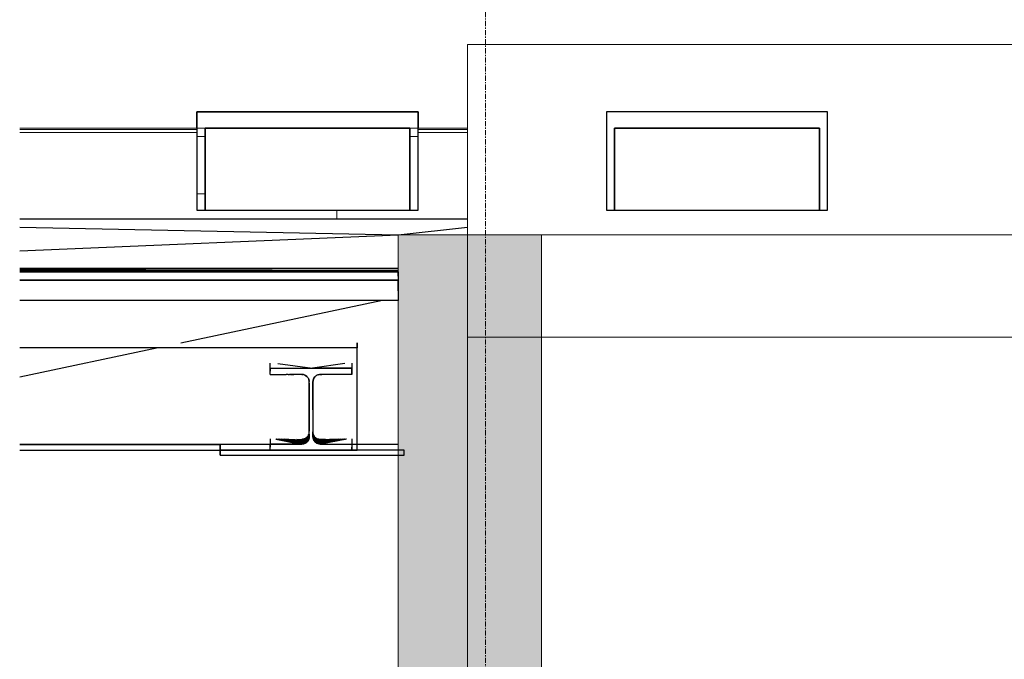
# Model space of a CAD drawing. Header units: millimetres. Extents: x 61846 to 198573, y 13020 to 52988.
# Tile 24 of 150: x 101473 to 103877, y 48525 to 50087. Entities that reach past the tile are written whole.
import ezdxf

# ---------------------------------------------------------------- set-up
doc = ezdxf.new("R2010")
doc.units = ezdxf.units.MM
doc.linetypes.add('Grid Line', pattern=[22.225, 12.7, -3.175, 3.175, -3.175])
for name, color, linetype, lineweight in [('A-COLS', 52, 'Continuous', 35), ('A-GENM', 13, 'Continuous', 18), ('A-ROOF', 132, 'Continuous', 35), ('A-WALL', 113, 'Continuous', 25), ('I-WALL', 2, 'Continuous', 25), ('S-BEAM', 12, 'Continuous', 35), ('S-GRID', 1, 'Continuous', 18)]:
    doc.layers.add(name, color=color, linetype=linetype, lineweight=lineweight)

# ---------------------------------------------------------------- blocks, each defined once
blk = doc.blocks.new('66_liftschacht RVT17 v2_0_Liftschacht_4284424 - 66_liftschacht RVT17 v2_0_Liftschacht_4284424-389560-5e verdieping lierenkamer')
at = {"layer": 'A-GENM', "color": 7, "lineweight": 9}
for p, q in [((70926.3, 49311.9), (67526.3, 49311.9)), ((67526.3, 49311.9), (67526.3, 46961.9))]:
    blk.add_line(p, q, dxfattribs=at)
blk = doc.blocks.new('66_liftschacht RVT17 v2_0_Liftschacht_7743121 - 66_liftschacht RVT17 v2_0_Liftschacht_7743121-436348-5e verdieping lierenkamer')
at = {"layer": 'A-GENM', "color": 7, "lineweight": 9}
for p, q in [((70926.3, 50027.1), (67526.3, 50027.1)), ((67526.3, 50027.1), (67526.3, 47677.1))]:
    blk.add_line(p, q, dxfattribs=at)
blk = doc.blocks.new('TadP_A_INS_INSTALLATIES_rvt-2-5e verdieping lierenkamer')
at = {"layer": 'A-GENM', "lineweight": 9}
for name in ['66_liftschacht RVT17 v2_0_Liftschacht_7743121 - 66_liftschacht RVT17 v2_0_Liftschacht_7743121-436348-5e verdieping lierenkamer', '66_liftschacht RVT17 v2_0_Liftschacht_4284424 - 66_liftschacht RVT17 v2_0_Liftschacht_4284424-389560-5e verdieping lierenkamer']:
    blk.add_blockref(name, (0, 0), dxfattribs=at)
blk = doc.blocks.new('Basic Wall_28_PBT_WA_beton t_p_g__d_350_C30_37_2204518 - Basic Wall_28_PBT_WA_beton t_p_g__d_350_C30_37_2204518-313265-5e verdieping lierenkamer')
at = {"layer": 'A-WALL', "lineweight": 18}
blk.add_hatch(color=55, dxfattribs=at).paths.add_polyline_path([(67356.3, 45260), (67706.3, 45260), (67706.3, 49562), (67356.3, 49562), (67356.3, 45569.9)])
at = {"layer": 'A-WALL', "color": 10, "lineweight": 18}
for p, q in [((67706.3, 49562), (67356.3, 49562)), ((67356.3, 49562), (67356.3, 49024)), ((67706.3, 46961.9), (67706.3, 49312)), ((67356.3, 49023.6), (67356.3, 45260))]:
    blk.add_line(p, q, dxfattribs=at)
blk = doc.blocks.new('28_PBT_SF_toneeltoren_dakboog_28_PBT_SF_toneeltoren_dakboog as R_2584242 - 28_PBT_SF_toneeltoren_dakboog_28_PBT_SF_toneeltoren_dakboog as R_2584242-313469-5e verdieping lierenkamer')
at = {"layer": 'S-BEAM', "color": 250, "lineweight": 25}
for p, q in [((67256.3, 49285.3), (67256.3, 49298)), ((67256.3, 49298), (67256.3, 49285.3)), ((67256.3, 49285.3), (66432.2, 49285.3)), ((67256.3, 49035.3), (67256.3, 49285.3)), ((66921.5, 49049.4), (66432.2, 49049.4)), ((66432.2, 49049.4), (66921.5, 49049.4)), ((66432.2, 49035.3), (67256.3, 49035.3))]:
    blk.add_line(p, q, dxfattribs=at)
blk = doc.blocks.new('28_PBT_SF_toneeltoren_dakboog_28_PBT_SF_toneeltoren_dakboog as R_2584242 - 28_PBT_SF_toneeltoren_dakboog_28_PBT_SF_toneeltoren_dakboog as R_2584242-313473-5e verdieping lierenkamer')
blk.add_blockref('28_PBT_SF_toneeltoren_dakboog_28_PBT_SF_toneeltoren_dakboog as R_2584242 - 28_PBT_SF_toneeltoren_dakboog_28_PBT_SF_toneeltoren_dakboog as R_2584242-313469-5e verdieping lierenkamer', (0, 0))
blk = doc.blocks.new('28_PBT_SC_staal_H-profiel_gekromd_dak toneeltoren_S355_HE200B_betondak_as 20_3526686 - 28_PBT_SC_staal_H-profiel_gekromd_dak toneeltoren_S355_HE200B_betondak_as 20_3526686-313694-5e verdieping lierenkamer')
at = {"layer": 'A-COLS', "color": 250, "lineweight": 25}
for p, q in [((67043.8, 49235.6), (67043.8, 49248.3)), ((67243.8, 49248.3), (67243.8, 49235.6)), ((67043.8, 49235.6), (67043.8, 49228.3)), ((67043.8, 49235.6), (67147.2, 49235.6)), ((67043.8, 49228.4), (67043.8, 49235.6)), ((67043.8, 49235.6), (67147.2, 49235.6)), ((67043.8, 49220.6), (67043.8, 49228.4)), ((67043.8, 49220.6), (67043.8, 49228.3)), ((67062.7, 49247.5), (67147.2, 49235.6)), ((67226.2, 49247.5), (67147.2, 49235.6)), ((67243.8, 49235.6), (67147.2, 49235.6)), ((67147.2, 49235.6), (67243.8, 49235.6)), ((67243.8, 49228.3), (67243.8, 49235.6)), ((67243.8, 49235.6), (67243.8, 49228.4)), ((67243.8, 49228.4), (67243.8, 49220.6)), ((67243.8, 49220.6), (67243.8, 49228.3)), ((67043.8, 49220.6), (67081.3, 49220.6)), ((67081.3, 49220.6), (67083.3, 49220.6)), ((67085.7, 49220.6), (67083.3, 49220.6)), ((67088.3, 49220.6), (67085.7, 49220.6)), ((67088.3, 49220.6), (67085.7, 49220.6)), ((67088.3, 49220.6), (67091.2, 49220.6)), ((67093.5, 49220.6), (67091.2, 49220.6)), ((67093.5, 49220.6), (67096, 49220.6)), ((67096, 49220.6), (67093.5, 49220.6)), ((67096, 49220.6), (67098.8, 49220.6)), ((67098.8, 49220.6), (67096, 49220.6)), ((67098.8, 49220.6), (67101.9, 49220.6)), ((67101.9, 49220.6), (67098.8, 49220.6)), ((67105.3, 49220.6), (67101.9, 49220.6)), ((67105.3, 49220.6), (67101.9, 49220.6)), ((67109.2, 49220.6), (67105.3, 49220.6)), ((67109.2, 49220.6), (67105.3, 49220.6)), ((67113.7, 49220.6), (67109.2, 49220.6)), ((67118.7, 49220.6), (67113.7, 49220.6)), ((67121.3, 49220.6), (67118.7, 49220.6)), ((67121.3, 49220.6), (67118.7, 49220.6)), ((67121.3, 49220.6), (67124, 49220.3)), ((67124, 49220.3), (67121.3, 49220.6)), ((67125.1, 49220.2), (67124, 49220.3)), ((67125.1, 49220.2), (67124, 49220.3)), ((67125.1, 49220.2), (67130, 49218.3)), ((67130, 49218.3), (67125.1, 49220.2)), ((67130, 49218.3), (67130.4, 49218.2)), ((67130.4, 49218.2), (67130, 49218.3)), ((67130.4, 49218.2), (67130.4, 49218.1)), ((67130.4, 49218.1), (67130.4, 49218.2)), ((67130.5, 49218), (67130.4, 49218.1)), ((67130.4, 49218.1), (67130.5, 49218)), ((67130.4, 49218.1), (67130.4, 49218.1)), ((67130.5, 49218), (67130.4, 49218.1)), ((67130.5, 49218), (67133.7, 49215.6)), ((67133.7, 49215.6), (67130.5, 49218)), ((67133.7, 49215.6), (67135, 49214.3)), ((67135, 49214.3), (67133.7, 49215.6)), ((67135, 49214.3), (67136, 49212.9)), ((67136, 49212.9), (67135, 49214.3)), ((67136.8, 49211.8), (67136, 49212.9)), ((67136.8, 49211.8), (67136, 49212.9)), ((67136.8, 49211.8), (67137.3, 49210.8)), ((67137.3, 49210.8), (67136.8, 49211.8)), ((67137.3, 49210.8), (67138.2, 49208.9)), ((67138.2, 49208.9), (67137.3, 49210.8)), ((67138.2, 49208.9), (67138.6, 49207.4)), ((67138.6, 49207.4), (67138.2, 49208.9)), ((67138.6, 49207.4), (67139, 49204.7)), ((67139, 49204.7), (67138.6, 49207.4)), ((67139.3, 49202.6), (67139, 49204.7)), ((67139.3, 49202.6), (67139, 49204.7)), ((67139.3, 49203), (67139.3, 49202.6)), ((67139.3, 49199.5), (67139.3, 49202.6)), ((67139.3, 49199.5), (67139.3, 49202.6)), ((67139.3, 49199.5), (67139.3, 49191.1)), ((67139.3, 49191.1), (67139.3, 49199.5)), ((67148.3, 49202.6), (67148.6, 49205.2)), ((67148.6, 49205.2), (67148.3, 49202.6)), ((67148.3, 49203.2), (67148.3, 49202.6)), ((67148.3, 49197.7), (67148.3, 49202.6)), ((67148.3, 49202.6), (67148.3, 49197.7)), ((67148.6, 49205.2), (67148.7, 49206.4)), ((67148.7, 49206.4), (67148.6, 49205.2)), ((67148.7, 49206.4), (67150.6, 49211.3)), ((67150.6, 49211.3), (67148.7, 49206.4)), ((67150.8, 49211.7), (67150.6, 49211.3)), ((67150.8, 49211.6), (67150.6, 49211.3)), ((67150.8, 49211.6), (67150.6, 49211.3)), ((67150.8, 49211.7), (67150.9, 49211.8)), ((67150.9, 49211.8), (67150.8, 49211.7)), ((67150.8, 49211.7), (67150.8, 49211.6)), ((67150.8, 49211.7), (67150.8, 49211.6)), ((67150.9, 49211.8), (67153.3, 49215)), ((67153.3, 49215), (67150.9, 49211.8)), ((67154.7, 49216.3), (67153.3, 49215)), ((67154.7, 49216.3), (67153.3, 49215)), ((67156, 49217.3), (67154.7, 49216.3)), ((67156, 49217.3), (67154.7, 49216.3)), ((67156, 49217.3), (67157.2, 49218.1)), ((67157.2, 49218.1), (67156, 49217.3)), ((67157.2, 49218.1), (67158.1, 49218.6)), ((67158.1, 49218.6), (67157.2, 49218.1)), ((67160, 49219.5), (67158.1, 49218.6)), ((67160, 49219.5), (67158.1, 49218.6)), ((67160, 49219.5), (67161.5, 49219.9)), ((67161.5, 49219.9), (67160, 49219.5)), ((67161.5, 49219.9), (67164.2, 49220.3)), ((67164.2, 49220.3), (67161.5, 49219.9)), ((67166.3, 49220.6), (67164.2, 49220.3)), ((67166.3, 49220.6), (67164.2, 49220.3)), ((67166.3, 49220.6), (67170, 49220.6)), ((67170, 49220.6), (67166.3, 49220.6)), ((67243.8, 49220.6), (67170, 49220.6)), ((67139.3, 49191.1), (67139.3, 49183.7)), ((67139.3, 49183.7), (67139.3, 49191.1)), ((67139.3, 49183.7), (67139.3, 49177.2)), ((67139.3, 49177.2), (67139.3, 49183.7)), ((67139.3, 49177.2), (67139.3, 49171.3)), ((67139.3, 49171.3), (67139.3, 49177.2)), ((67148.3, 49189.5), (67148.3, 49197.7)), ((67148.3, 49197.7), (67148.3, 49189.5)), ((67148.3, 49182.3), (67148.3, 49189.5)), ((67148.3, 49189.5), (67148.3, 49182.3)), ((67148.3, 49175.9), (67148.3, 49182.3)), ((67148.3, 49182.3), (67148.3, 49175.9)), ((67148.3, 49170.2), (67148.3, 49175.9)), ((67148.3, 49175.9), (67148.3, 49170.2)), ((67139.3, 49171.3), (67139.3, 49166.1)), ((67139.3, 49166.1), (67139.3, 49171.3)), ((67139.3, 49166.1), (67139.3, 49160.1)), ((67139.3, 49160.1), (67139.3, 49166.1)), ((67139.3, 49160.1), (67139.3, 49154.8)), ((67139.3, 49154.8), (67139.3, 49160.1)), ((67139.3, 49154.8), (67139.3, 49150.1)), ((67139.3, 49150.1), (67139.3, 49154.8)), ((67148.3, 49165), (67148.3, 49170.2)), ((67148.3, 49170.2), (67148.3, 49165)), ((67148.3, 49160.4), (67148.3, 49165)), ((67148.3, 49165), (67148.3, 49160.4)), ((67148.3, 49156.2), (67148.3, 49160.4)), ((67148.3, 49160.4), (67148.3, 49156.2)), ((67148.3, 49150.7), (67148.3, 49156.2)), ((67148.3, 49156.2), (67148.3, 49150.7)), ((67139.3, 49150.1), (67139.3, 49145.9)), ((67139.3, 49145.9), (67139.3, 49150.1)), ((67139.3, 49145.9), (67139.3, 49141.6)), ((67139.3, 49141.6), (67139.3, 49145.9)), ((67139.3, 49141.6), (67139.3, 49137.8)), ((67139.3, 49137.8), (67139.3, 49141.6)), ((67139.3, 49137.8), (67139.3, 49134.2)), ((67139.3, 49134.2), (67139.3, 49137.8)), ((67139.3, 49134.2), (67139.3, 49130.2)), ((67139.3, 49130.2), (67139.3, 49134.2)), ((67139.3, 49130.2), (67139.3, 49125.7)), ((67139.3, 49125.7), (67139.3, 49130.2)), ((67148.3, 49145.9), (67148.3, 49150.7)), ((67148.3, 49150.7), (67148.3, 49145.9)), ((67148.3, 49141.6), (67148.3, 49145.9)), ((67148.3, 49145.9), (67148.3, 49141.6)), ((67148.3, 49137.8), (67148.3, 49141.6)), ((67148.3, 49141.6), (67148.3, 49137.8)), ((67148.3, 49134.2), (67148.3, 49137.8)), ((67148.3, 49137.8), (67148.3, 49134.2)), ((67148.3, 49134.2), (67148.3, 49130.2)), ((67148.3, 49134.2), (67148.3, 49130.2)), ((67148.3, 49130.2), (67148.3, 49125.7)), ((67148.3, 49130.2), (67148.3, 49125.7)), ((67139.3, 49125.7), (67139.3, 49120.5)), ((67139.3, 49120.5), (67139.3, 49125.7)), ((67139.3, 49120.5), (67139.3, 49116.6)), ((67139.3, 49116.6), (67139.3, 49120.5)), ((67139.3, 49116.6), (67139.3, 49112.2)), ((67139.3, 49112.3), (67139.3, 49116.6)), ((67139.3, 49107.4), (67139.3, 49112.3)), ((67139.3, 49112.2), (67139.3, 49107.4)), ((67139.3, 49107.4), (67139.3, 49102.1)), ((67139.3, 49102.1), (67139.3, 49107.4)), ((67148.3, 49125.7), (67148.3, 49120.5)), ((67148.3, 49125.7), (67148.3, 49120.5)), ((67148.3, 49120.5), (67148.3, 49114.7)), ((67148.3, 49120.5), (67148.3, 49114.7)), ((67148.3, 49114.7), (67148.3, 49108)), ((67148.3, 49114.7), (67148.3, 49108)), ((67148.3, 49108), (67148.3, 49100.1)), ((67148.3, 49108), (67148.3, 49100.1)), ((67138.9, 49076.7), (67139.3, 49080)), ((67139.1, 49076.4), (67139.3, 49080)), ((67139.3, 49102.1), (67139.3, 49096.1)), ((67139.3, 49096.1), (67139.3, 49102.1)), ((67139.3, 49096.1), (67139.3, 49089.3)), ((67139.3, 49089.3), (67139.3, 49096.1)), ((67139.3, 49089.3), (67139.3, 49081.7)), ((67139.3, 49081.7), (67139.3, 49089.3)), ((67139.3, 49072.9), (67139.3, 49081.7)), ((67139.3, 49072.9), (67139.3, 49081.7)), ((67148.3, 49100.1), (67148.3, 49090.8)), ((67148.3, 49100.1), (67148.3, 49090.8)), ((67148.3, 49090.8), (67148.3, 49083.4)), ((67148.3, 49090.8), (67148.3, 49083.4)), ((67148.3, 49083.4), (67148.3, 49074.8)), ((67148.3, 49083.4), (67148.3, 49074.8)), ((67148.9, 49077.1), (67148.3, 49080)), ((67149, 49074.4), (67148.3, 49080)), ((67149.2, 49075.2), (67148.6, 49079.3)), ((67043.8, 49063.5), (67043.8, 49050.6)), ((67057.4, 49062.5), (67117.7, 49050.6)), ((67121.3, 49051), (67058.4, 49062.5)), ((67121.3, 49052.1), (67059.7, 49062.5)), ((67061.1, 49062.5), (67121.3, 49053.2)), ((67062.8, 49062.5), (67121.3, 49054.2)), ((67121.3, 49055.3), (67064.9, 49062.5)), ((67121.3, 49056.4), (67067.6, 49062.5)), ((67121.3, 49057.8), (67072.1, 49062.5)), ((67121.3, 49059.2), (67078.7, 49062.5)), ((67089.4, 49062.5), (67121.3, 49060.6)), ((67109.4, 49062.5), (67121.3, 49062)), ((67124.7, 49063), (67121.3, 49062)), ((67121.3, 49060.6), (67126.3, 49062.1)), ((67126.3, 49062.1), (67121.3, 49062)), ((67121.3, 49060.6), (67121.3, 49062)), ((67121.3, 49059.2), (67121.3, 49060.6)), ((67121.3, 49059.2), (67125.7, 49060.6)), ((67121.3, 49060.6), (67125.7, 49060.6)), ((67121.3, 49059.2), (67126.6, 49059.2)), ((67121.3, 49059.2), (67121.3, 49057.8)), ((67126.6, 49059.2), (67121.3, 49057.8)), ((67121.3, 49056.4), (67121.3, 49057.8)), ((67126.9, 49057.7), (67121.3, 49057.8)), ((67121.3, 49056.4), (67127.3, 49057.7)), ((67125.8, 49056.3), (67121.3, 49056.4)), ((67121.3, 49056.4), (67121.3, 49055.3)), ((67125.8, 49056.3), (67121.3, 49055.3)), ((67125.9, 49055.2), (67121.3, 49055.3)), ((67121.3, 49055.3), (67121.3, 49054.2)), ((67125.9, 49055.2), (67121.3, 49054.2)), ((67125.7, 49060.6), (67130, 49063)), ((67125.7, 49060.6), (67126.3, 49062.1)), ((67125.7, 49060.6), (67130.1, 49061.6)), ((67126.6, 49059.2), (67125.7, 49060.6)), ((67125.8, 49056.3), (67126.9, 49057.3)), ((67125.8, 49056.3), (67129, 49057.1)), ((67125.8, 49056.3), (67125.9, 49055.2)), ((67125.9, 49055.2), (67130.2, 49056.6)), ((67130.2, 49056.6), (67125.9, 49053.8)), ((67125.9, 49055.2), (67125.9, 49053.8)), ((67129.6, 49064), (67126.3, 49062.1)), ((67126.8, 49063.6), (67126.3, 49062.1)), ((67130, 49063), (67126.3, 49062.1)), ((67126.6, 49059.2), (67131.5, 49061)), ((67127.3, 49057.7), (67126.6, 49059.2)), ((67129.6, 49064), (67126.9, 49063.6)), ((67126.9, 49059.4), (67130.1, 49061.6)), ((67129, 49057.1), (67126.9, 49055.8)), ((67127.3, 49057.7), (67131.5, 49061)), ((67127.3, 49057.7), (67132.2, 49059.6)), ((67127.3, 49057.7), (67129, 49057.1)), ((67129, 49057.1), (67132.2, 49059.6)), ((67129, 49057.1), (67133.2, 49059.3)), ((67129, 49057.1), (67130.2, 49056.6)), ((67132.4, 49057.3), (67129.5, 49055.1)), ((67130.2, 49056.6), (67129.5, 49055.1)), ((67132.9, 49065.7), (67129.6, 49064)), ((67131.1, 49065.4), (67129.6, 49064)), ((67130, 49063), (67129.6, 49064)), ((67130, 49063), (67132.9, 49065.7)), ((67133.3, 49064.6), (67130, 49063)), ((67130.1, 49061.6), (67130, 49063)), ((67133.3, 49064.6), (67130.1, 49061.6)), ((67132.9, 49063), (67130.1, 49061.6)), ((67131.5, 49061), (67130.1, 49061.6)), ((67133.2, 49059.3), (67130.2, 49056.6)), ((67130.2, 49056.6), (67132.4, 49057.3)), ((67132.4, 49057.3), (67130.5, 49054.4)), ((67130.5, 49054.4), (67133.4, 49056.6)), ((67135.4, 49064), (67131.5, 49061)), ((67131.5, 49061), (67132.9, 49063)), ((67132.2, 49059.6), (67131.5, 49061)), ((67135.4, 49064), (67132.2, 49059.6)), ((67132.2, 49059.6), (67134.7, 49061.6)), ((67132.2, 49059.6), (67133.2, 49059.3)), ((67132.3, 49066.6), (67132.9, 49065.7)), ((67132.4, 49057.3), (67134.9, 49060)), ((67133.2, 49059.3), (67132.4, 49057.3)), ((67135.6, 49059.3), (67132.4, 49057.3)), ((67132.4, 49057.3), (67133.4, 49056.6)), ((67135.2, 49057.8), (67132.8, 49055.1)), ((67132.8, 49055.1), (67133.4, 49056.6)), ((67134.3, 49056.2), (67132.8, 49055.1)), ((67135.3, 49068.9), (67132.9, 49065.7)), ((67135.6, 49068), (67132.9, 49065.7)), ((67135.5, 49065.8), (67132.9, 49063)), ((67133.3, 49064.6), (67132.9, 49065.7)), ((67132.9, 49063), (67133.3, 49064.6)), ((67135.4, 49064), (67132.9, 49063)), ((67134.3, 49056.2), (67133, 49054.9)), ((67133, 49054.9), (67134.3, 49056.2)), ((67133.2, 49059.3), (67134.7, 49061.6)), ((67133.2, 49059.3), (67134.9, 49060)), ((67136.7, 49068.6), (67133.3, 49064.6)), ((67133.3, 49064.6), (67135.6, 49068)), ((67135.5, 49065.8), (67133.3, 49064.6)), ((67135.6, 49059.3), (67133.4, 49056.6)), ((67135.2, 49057.8), (67133.4, 49056.6)), ((67136.7, 49059.3), (67134.3, 49056.2)), ((67134.3, 49056.2), (67136.7, 49059.3)), ((67135.2, 49057.8), (67134.3, 49056.2)), ((67136.8, 49064.5), (67134.7, 49061.6)), ((67135.4, 49064), (67134.7, 49061.6)), ((67134.9, 49060), (67134.7, 49061.6)), ((67134.9, 49060), (67137.9, 49065)), ((67136.8, 49064.5), (67134.9, 49060)), ((67134.9, 49060), (67137.4, 49062.4)), ((67135.6, 49059.3), (67134.9, 49060)), ((67135.2, 49057.8), (67137.4, 49062.4)), ((67135.2, 49057.8), (67136.8, 49059.5)), ((67135.2, 49057.8), (67136.7, 49059.3)), ((67135.2, 49057.8), (67135.6, 49059.3)), ((67137.8, 49072.3), (67135.3, 49068.9)), ((67135.3, 49068.9), (67135.9, 49070.2)), ((67135.3, 49068.9), (67135.6, 49068)), ((67138.2, 49069.4), (67135.4, 49064)), ((67138.1, 49067.9), (67135.4, 49064)), ((67135.4, 49064), (67135.5, 49065.8)), ((67135.4, 49064), (67136.8, 49064.5)), ((67138.2, 49070.6), (67135.5, 49065.8)), ((67138.2, 49069.4), (67135.5, 49065.8)), ((67136.7, 49068.6), (67135.5, 49065.8)), ((67137.8, 49072.3), (67135.6, 49068)), ((67136.7, 49068.6), (67135.6, 49068)), ((67135.6, 49059.3), (67137.4, 49062.4)), ((67136.7, 49068.6), (67137.8, 49072.3)), ((67138.3, 49071.9), (67136.7, 49068.6)), ((67138.2, 49070.6), (67136.7, 49068.6)), ((67136.7, 49059.3), (67136.8, 49059.5)), ((67136.8, 49059.5), (67136.7, 49059.3)), ((67136.7, 49059.3), (67136.8, 49059.5)), ((67138.8, 49069.3), (67136.8, 49064.5)), ((67138.1, 49067.9), (67136.8, 49064.5)), ((67136.8, 49064.5), (67137.9, 49065)), ((67136.8, 49059.5), (67137.4, 49062.4)), ((67136.9, 49059.6), (67136.8, 49059.5)), ((67136.8, 49059.5), (67136.9, 49059.6)), ((67137.2, 49060.3), (67136.9, 49059.6)), ((67136.9, 49059.6), (67137.2, 49060.3)), ((67137.1, 49060.3), (67138.8, 49065.2)), ((67138.8, 49065.2), (67137.2, 49060.3)), ((67138.9, 49064.8), (67137.2, 49060.3)), ((67137.2, 49060.3), (67138.9, 49064.8)), ((67137.4, 49062.4), (67138.9, 49067)), ((67137.4, 49062.4), (67138.8, 49065.2)), ((67137.4, 49062.4), (67137.9, 49065)), ((67137.8, 49072.3), (67138.9, 49076.7)), ((67137.8, 49072.3), (67139.1, 49076.4)), ((67137.8, 49072.3), (67137.9, 49074)), ((67138.3, 49071.9), (67137.8, 49072.3)), ((67138.8, 49069.3), (67137.9, 49065)), ((67137.9, 49065), (67138.9, 49068.7)), ((67137.9, 49065), (67138.9, 49067)), ((67139, 49071.8), (67138.1, 49067.9)), ((67138.2, 49069.4), (67138.1, 49067.9)), ((67138.1, 49067.9), (67138.8, 49069.3)), ((67139, 49073), (67138.2, 49070.6)), ((67139, 49073), (67138.2, 49069.4)), ((67138.2, 49070.6), (67138.3, 49071.9)), ((67139, 49071.8), (67138.2, 49069.4)), ((67138.2, 49070.6), (67138.2, 49069.4)), ((67138.3, 49071.9), (67139.3, 49078.4)), ((67138.3, 49071.9), (67139.3, 49076.8)), ((67138.3, 49071.9), (67139.1, 49076.4)), ((67139, 49073), (67138.3, 49071.9)), ((67139.3, 49074.6), (67138.8, 49069.3)), ((67138.8, 49069.3), (67139.3, 49073.6)), ((67139, 49071.8), (67138.8, 49069.3)), ((67139.3, 49070.3), (67138.8, 49065.2)), ((67138.8, 49069.3), (67138.9, 49068.7)), ((67138.8, 49065.2), (67139.3, 49069.2)), ((67138.9, 49067), (67138.8, 49065.2)), ((67138.8, 49065.2), (67138.9, 49064.8)), ((67139.1, 49076.4), (67138.9, 49076.7)), ((67138.9, 49068.7), (67139.3, 49073.6)), ((67138.9, 49068.7), (67139.3, 49071.9)), ((67138.9, 49068.7), (67139.3, 49071.4)), ((67138.9, 49067), (67139.3, 49071.4)), ((67138.9, 49067), (67139.3, 49070.3)), ((67138.9, 49068.7), (67138.9, 49067)), ((67139, 49065.9), (67138.9, 49064.8)), ((67138.9, 49064.8), (67139, 49065.9)), ((67139, 49073), (67139.3, 49076.8)), ((67139, 49073), (67139.3, 49075.7)), ((67139, 49071.8), (67139.3, 49075.7)), ((67139, 49071.8), (67139.3, 49074.6)), ((67139, 49073), (67139, 49071.8)), ((67139.3, 49069.2), (67139, 49065.9)), ((67139.3, 49068.6), (67139, 49065.9)), ((67139, 49065.9), (67139.3, 49068.6)), ((67139.1, 49076.4), (67139.3, 49078.4)), ((67139.3, 49068.6), (67139.3, 49072.9)), ((67139.3, 49068.6), (67139.3, 49072.9)), ((67139.3, 49069.2), (67139.3, 49068.6)), ((67149, 49074.4), (67148.3, 49078.6)), ((67148.9, 49073.6), (67148.3, 49078.6)), ((67149.1, 49071.2), (67148.3, 49077.2)), ((67148.3, 49077.2), (67148.9, 49073.6)), ((67149.3, 49068.7), (67148.3, 49075.8)), ((67148.3, 49075.8), (67149.1, 49071.2)), ((67148.3, 49068.6), (67148.3, 49074.8)), ((67148.3, 49074.8), (67148.3, 49068.6)), ((67149.3, 49068.7), (67148.3, 49074.4)), ((67148.9, 49069.2), (67148.3, 49074.4)), ((67148.9, 49068), (67148.3, 49073.3)), ((67148.3, 49073.3), (67148.9, 49069.2)), ((67148.9, 49066.5), (67148.3, 49071.9)), ((67148.9, 49066.5), (67148.3, 49071.1)), ((67148.9, 49066.5), (67148.3, 49070.1)), ((67148.5, 49067.2), (67148.3, 49070.1)), ((67148.6, 49066.2), (67148.3, 49069)), ((67148.3, 49068.6), (67148.3, 49069)), ((67148.3, 49069), (67148.7, 49066.4)), ((67148.7, 49066.4), (67148.3, 49069)), ((67148.3, 49068.6), (67148.7, 49066.4)), ((67148.3, 49068.6), (67148.7, 49066.4)), ((67148.9, 49068), (67148.4, 49071.9)), ((67148.6, 49066.2), (67149, 49063.8)), ((67149, 49063.8), (67148.7, 49066.4)), ((67148.7, 49066.4), (67149, 49063.8)), ((67149.3, 49064.2), (67148.7, 49065.8)), ((67148.8, 49065.6), (67149.6, 49062.4)), ((67148.8, 49065.3), (67149.5, 49062.3)), ((67149, 49074.4), (67148.9, 49073.6)), ((67149.1, 49071.2), (67148.9, 49073.6)), ((67148.9, 49073.6), (67150.6, 49068.5)), ((67148.9, 49073.6), (67150.6, 49070)), ((67149.3, 49068.7), (67148.9, 49069.2)), ((67148.9, 49068), (67148.9, 49069.2)), ((67150, 49065.8), (67148.9, 49069.2)), ((67148.9, 49068), (67150, 49065.8)), ((67148.9, 49068), (67150.7, 49063.3)), ((67148.9, 49068), (67148.9, 49066.5)), ((67150.7, 49063.3), (67148.9, 49066.5)), ((67150.3, 49062.9), (67148.9, 49066.5)), ((67148.9, 49066.5), (67149.3, 49064.2)), ((67149.2, 49075.2), (67149, 49076.6)), ((67149.2, 49075.2), (67149, 49074.4)), ((67150.3, 49071.6), (67149, 49074.4)), ((67149, 49074.4), (67150.6, 49070)), ((67149.5, 49062.3), (67149, 49063.8)), ((67149, 49063.8), (67149.5, 49062.3)), ((67149.3, 49068.7), (67149.1, 49071.2)), ((67149.1, 49071.2), (67150.6, 49068.5)), ((67149.1, 49071.2), (67151.5, 49065.6)), ((67149.3, 49068.7), (67150, 49065.8)), ((67149.3, 49068.7), (67152, 49063)), ((67149.3, 49068.7), (67151.5, 49065.6)), ((67150.8, 49060.7), (67149.3, 49064.2)), ((67150.3, 49062.9), (67149.3, 49064.2)), ((67149.3, 49064.2), (67149.6, 49062.4)), ((67149.5, 49062.3), (67150.4, 49060.3)), ((67149.5, 49062.3), (67150.4, 49060.3)), ((67150.3, 49071.6), (67149.6, 49073.9)), ((67150.8, 49060.7), (67149.6, 49062.4)), ((67150.8, 49059.4), (67149.6, 49062.4)), ((67149.6, 49062.4), (67150.4, 49060.3)), ((67150, 49065.8), (67150.7, 49063.3)), ((67150, 49065.8), (67152, 49063)), ((67150, 49065.8), (67152.8, 49060.9)), ((67152.5, 49067.9), (67150.3, 49071.6)), ((67150.3, 49071.6), (67152, 49069.9)), ((67150.3, 49071.6), (67150.6, 49070)), ((67150.7, 49063.3), (67150.3, 49062.9)), ((67150.8, 49060.7), (67150.3, 49062.9)), ((67152.2, 49060.3), (67150.3, 49062.9)), ((67150.8, 49059.4), (67150.4, 49060.3)), ((67150.4, 49060.3), (67150.8, 49059.4)), ((67152.5, 49067.9), (67150.6, 49070)), ((67150.6, 49068.5), (67150.6, 49070)), ((67152.8, 49066.2), (67150.6, 49070)), ((67150.6, 49068.5), (67152.8, 49066.2)), ((67150.6, 49068.5), (67152.5, 49065.2)), ((67150.6, 49068.5), (67151.5, 49065.6)), ((67150.7, 49063.3), (67152.2, 49060.3)), ((67150.7, 49063.3), (67152.8, 49060.9)), ((67152.9, 49058), (67150.8, 49060.7)), ((67150.8, 49060.7), (67152.4, 49057.5)), ((67150.8, 49060.7), (67151.6, 49058.3)), ((67150.8, 49060.7), (67150.8, 49059.4)), ((67150.8, 49060.7), (67152.2, 49060.3)), ((67151.6, 49058.3), (67150.8, 49059.4)), ((67150.8, 49059.4), (67151.6, 49058.3)), ((67152.5, 49065.2), (67151.5, 49065.6)), ((67152, 49063), (67151.5, 49065.6)), ((67155.1, 49061.1), (67151.5, 49065.6)), ((67151.6, 49058.3), (67152.6, 49056.9)), ((67151.6, 49058.3), (67152.6, 49056.9)), ((67152.5, 49067.9), (67152, 49069.9)), ((67152, 49063), (67155.1, 49061.1)), ((67152, 49063), (67154.3, 49060.2)), ((67152, 49063), (67152.8, 49060.9)), ((67152.2, 49060.3), (67152.8, 49060.9)), ((67152.9, 49058), (67152.2, 49060.3)), ((67155.4, 49056), (67152.2, 49060.3)), ((67154.6, 49058.2), (67152.2, 49060.3)), ((67152.9, 49058), (67152.4, 49057.5)), ((67154.8, 49055.4), (67152.4, 49057.5)), ((67152.4, 49057.5), (67153.9, 49055.6)), ((67152.5, 49067.9), (67154.9, 49066.4)), ((67152.5, 49067.9), (67152.8, 49066.2)), ((67152.5, 49067.9), (67155.4, 49064.7)), ((67152.8, 49066.2), (67152.5, 49065.2)), ((67155.2, 49062.8), (67152.5, 49065.2)), ((67152.5, 49065.2), (67155.1, 49061.1)), ((67152.6, 49056.9), (67153.9, 49055.6)), ((67152.6, 49056.9), (67153.9, 49055.6)), ((67155.2, 49062.8), (67152.8, 49066.2)), ((67152.8, 49066.2), (67156.9, 49062.6)), ((67152.8, 49066.2), (67155.4, 49064.7)), ((67154.3, 49060.2), (67152.8, 49060.9)), ((67154.6, 49058.2), (67152.8, 49060.9)), ((67154.8, 49055.4), (67152.9, 49058)), ((67152.9, 49058), (67155.4, 49056)), ((67157, 49053.2), (67153.9, 49055.6)), ((67153.9, 49055.6), (67157, 49053.2)), ((67155.1, 49061.1), (67154.3, 49060.2)), ((67154.3, 49060.2), (67157.1, 49058.2)), ((67154.3, 49060.2), (67154.6, 49058.2)), ((67159.2, 49055.6), (67154.6, 49058.2)), ((67158.3, 49054.3), (67154.6, 49058.2)), ((67155.4, 49056), (67154.6, 49058.2)), ((67157.1, 49058.2), (67154.6, 49058.2)), ((67154.8, 49055.4), (67155.4, 49056)), ((67158.3, 49054.3), (67154.8, 49055.4)), ((67154.8, 49055.4), (67157.2, 49053.1)), ((67154.8, 49055.4), (67157, 49053.2)), ((67154.9, 49066.4), (67159.1, 49063)), ((67154.9, 49066.4), (67155.4, 49064.7)), ((67155.2, 49062.8), (67155.1, 49061.1)), ((67160, 49058.9), (67155.1, 49061.1)), ((67155.1, 49061.1), (67159.7, 49057.8)), ((67155.1, 49061.1), (67157.1, 49058.2)), ((67155.2, 49062.8), (67160.2, 49059.9)), ((67155.2, 49062.8), (67160, 49058.9)), ((67155.2, 49062.8), (67156.9, 49062.6)), ((67159.1, 49063), (67155.4, 49064.7)), ((67156.9, 49062.6), (67155.4, 49064.7)), ((67158.3, 49054.3), (67155.4, 49056)), ((67159.1, 49063), (67156.9, 49062.6)), ((67160.2, 49059.9), (67156.9, 49062.6)), ((67156.9, 49062.6), (67160.4, 49060.8)), ((67159.2, 49055.6), (67157.1, 49058.2)), ((67162.1, 49056), (67157.1, 49058.2)), ((67159.7, 49057.8), (67157.1, 49058.2)), ((67159.2, 49055.6), (67158.3, 49054.3)), ((67162.7, 49062.7), (67159.1, 49063)), ((67159.1, 49063), (67163.5, 49061.4)), ((67159.1, 49063), (67160.4, 49060.8)), ((67159.2, 49055.6), (67162.1, 49056)), ((67159.2, 49055.6), (67162.3, 49053.5)), ((67159.2, 49055.6), (67162.6, 49054.7)), ((67160, 49058.9), (67159.7, 49057.8)), ((67162.1, 49056), (67159.7, 49057.8)), ((67159.7, 49057.8), (67163, 49057.4)), ((67160.2, 49059.9), (67160, 49058.9)), ((67160, 49058.9), (67163, 49057.4)), ((67160, 49058.9), (67163.1, 49058.6)), ((67160.2, 49059.9), (67160.4, 49060.8)), ((67160.2, 49059.9), (67163.1, 49058.6)), ((67163.5, 49061.4), (67160.4, 49060.8)), ((67166.3, 49058.8), (67160.4, 49060.8)), ((67166.3, 49060.4), (67160.4, 49060.8)), ((67163.1, 49058.6), (67160.4, 49060.8)), ((67162.1, 49056), (67163, 49057.4)), ((67166.3, 49056.6), (67162.1, 49056)), ((67166.3, 49055.6), (67162.1, 49056)), ((67162.1, 49056), (67162.6, 49054.7)), ((67166.3, 49055.6), (67162.6, 49054.7)), ((67166.3, 49062), (67162.7, 49062.7)), ((67162.7, 49062.7), (67163.5, 49061.4)), ((67163, 49057.4), (67163.1, 49058.6)), ((67166.3, 49057.7), (67163, 49057.4)), ((67166.3, 49056.6), (67163, 49057.4)), ((67166.3, 49058.8), (67163.1, 49058.6)), ((67166.3, 49057.7), (67163.1, 49058.6)), ((67166.3, 49062), (67163.5, 49061.4)), ((67166.3, 49060.4), (67163.5, 49061.4)), ((67166.3, 49052.3), (67227.7, 49062.5)), ((67229, 49062.5), (67166.3, 49051.2)), ((67229.6, 49062.5), (67166.3, 49050.6)), ((67224.4, 49062.5), (67166.3, 49054.5)), ((67226.2, 49062.5), (67166.3, 49053.4)), ((67222.2, 49062.5), (67166.3, 49055.6)), ((67219.4, 49062.5), (67166.3, 49056.6)), ((67215.8, 49062.5), (67166.3, 49057.7)), ((67211, 49062.5), (67166.3, 49058.8)), ((67200.1, 49062.5), (67166.3, 49060.4)), ((67178.2, 49062.5), (67166.3, 49062)), ((67166.3, 49060.4), (67166.3, 49062)), ((67166.3, 49058.8), (67166.3, 49060.4)), ((67166.3, 49057.7), (67166.3, 49058.8)), ((67166.3, 49056.6), (67166.3, 49057.7)), ((67166.3, 49055.6), (67166.3, 49056.6)), ((67166.3, 49054.5), (67166.3, 49055.6)), ((67230, 49062.5), (67168.8, 49050.6)), ((67243.8, 49063.3), (67243.8, 49050.6)), ((66921.5, 49048.5), (66921.5, 49035.6)), ((66921.5, 49035.6), (66921.5, 49048.5)), ((67371.5, 49035.6), (66921.5, 49035.6)), ((66921.5, 49023.6), (66921.5, 49035.3)), ((66921.5, 49035.3), (66921.5, 49023.6)), ((66921.5, 49035.3), (66921.5, 49023.6)), ((67117.7, 49050.6), (67043.8, 49050.6)), ((67043.8, 49050.6), (67043.8, 49043.3)), ((67043.8, 49043.3), (67043.8, 49050.6)), ((67043.8, 49050.6), (67117.7, 49050.6)), ((67043.8, 49035.6), (67043.8, 49043.3)), ((67043.8, 49035.6), (67043.8, 49043.3)), ((67147, 49035.6), (67043.8, 49035.6)), ((67121.3, 49051), (67117.7, 49050.6)), ((67121.3, 49050.6), (67117.7, 49050.6)), ((67117.7, 49050.6), (67121.3, 49050.6)), ((67125.9, 49053.8), (67121.3, 49054.2)), ((67121.3, 49054.2), (67121.3, 49053.2)), ((67125.9, 49053.8), (67121.3, 49052.1)), ((67125.9, 49053.8), (67121.3, 49053.2)), ((67121.3, 49052.1), (67121.3, 49053.2)), ((67124.6, 49051.8), (67121.3, 49052.1)), ((67121.3, 49052.1), (67121.3, 49051)), ((67124.6, 49051.8), (67121.3, 49051)), ((67121.3, 49051), (67126.1, 49051.3)), ((67123.5, 49051), (67121.3, 49050.6)), ((67121.3, 49051), (67123.5, 49051)), ((67121.3, 49050.6), (67123.6, 49051)), ((67126.1, 49051.3), (67123.5, 49051)), ((67123.6, 49051), (67126.1, 49051.3)), ((67125.9, 49053.8), (67124.6, 49051.8)), ((67127.3, 49053.2), (67124.6, 49051.8)), ((67128.1, 49052.4), (67124.6, 49051.8)), ((67124.6, 49051.8), (67126.9, 49051.7)), ((67124.6, 49051.8), (67126.1, 49051.3)), ((67129.5, 49055.1), (67125.9, 49053.8)), ((67127.3, 49053.2), (67125.9, 49053.8)), ((67127.6, 49051.7), (67126.1, 49051.3)), ((67126.1, 49051.3), (67127.6, 49051.7)), ((67129.5, 49055.1), (67127.3, 49053.2)), ((67130.5, 49054.4), (67127.3, 49053.2)), ((67128.1, 49052.4), (67127.3, 49053.2)), ((67129.6, 49052.7), (67127.6, 49051.7)), ((67127.6, 49051.7), (67129.6, 49052.7)), ((67128.1, 49052.4), (67130.5, 49054.4)), ((67130.5, 49053.1), (67128.1, 49052.4)), ((67129.6, 49052.7), (67128.1, 49052.4)), ((67130.5, 49054.4), (67129.5, 49055.1)), ((67130.5, 49053.1), (67129.6, 49052.7)), ((67129.6, 49052.7), (67130.5, 49053.1)), ((67132.8, 49055.1), (67130.5, 49054.4)), ((67130.5, 49053.1), (67130.5, 49054.4)), ((67130.5, 49054.4), (67131.6, 49053.9)), ((67130.5, 49053.1), (67131.6, 49053.9)), ((67130.5, 49053.1), (67131.6, 49053.9)), ((67132.8, 49055.1), (67131.6, 49053.9)), ((67133, 49054.9), (67131.6, 49053.9)), ((67131.6, 49053.9), (67133, 49054.9)), ((67133, 49054.9), (67132.8, 49055.1)), ((67243.8, 49035.6), (67147, 49035.6)), ((67157.2, 49053.1), (67157, 49053.2)), ((67157.2, 49053.1), (67157, 49053.2)), ((67157, 49053.2), (67157.2, 49053.1)), ((67158.3, 49054.3), (67157.2, 49053.1)), ((67157.2, 49053.1), (67157.3, 49053)), ((67162, 49052), (67157.2, 49053.1)), ((67157.2, 49053.1), (67157.2, 49053.1)), ((67157.2, 49053.1), (67157.3, 49053)), ((67157.2, 49053.1), (67157.3, 49053)), ((67157.3, 49053), (67158.1, 49052.7)), ((67157.3, 49053), (67158.1, 49052.7)), ((67162.5, 49051), (67158.1, 49052.7)), ((67162, 49052), (67158.1, 49052.7)), ((67158.1, 49052.7), (67162.5, 49051)), ((67162.3, 49053.5), (67158.3, 49054.3)), ((67158.3, 49054.3), (67162, 49052)), ((67162.3, 49053.5), (67162, 49052)), ((67166.3, 49052.3), (67162, 49052)), ((67166.3, 49051.2), (67162, 49052)), ((67162, 49052), (67163.6, 49050.9)), ((67162, 49052), (67162.5, 49051)), ((67162.3, 49053.5), (67162.6, 49054.7)), ((67166.3, 49052.3), (67162.3, 49053.5)), ((67166.3, 49053.4), (67162.3, 49053.5)), ((67163.6, 49050.9), (67162.5, 49051)), ((67162.5, 49051), (67163.6, 49050.9)), ((67166.3, 49054.5), (67162.6, 49054.7)), ((67166.3, 49053.4), (67162.6, 49054.7)), ((67166.3, 49051.2), (67163.6, 49050.9)), ((67166.3, 49050.6), (67163.6, 49050.9)), ((67163.6, 49050.9), (67166.3, 49050.6)), ((67166.3, 49054.5), (67166.3, 49053.4)), ((67166.3, 49052.3), (67166.3, 49053.4)), ((67166.3, 49052.3), (67166.3, 49051.2)), ((67168.8, 49050.6), (67166.3, 49050.6)), ((67166.3, 49050.6), (67168.8, 49050.6)), ((67168.8, 49050.6), (67243.8, 49050.6)), ((67168.8, 49050.6), (67243.8, 49050.6)), ((67243.8, 49050.6), (67243.8, 49043.3)), ((67243.8, 49050.6), (67243.8, 49043.3)), ((67243.8, 49035.6), (67243.8, 49043.3)), ((67243.8, 49043.3), (67243.8, 49035.6)), ((67371.5, 49023.6), (67371.5, 49035.6)), ((66921.5, 49023.6), (67371.5, 49023.6))]:
    blk.add_line(p, q, dxfattribs=at)
blk = doc.blocks.new('28_PBT_SC_staal_H-profiel_gekromd_dak toneeltoren_S355_HE200B_betondak_as 20_3526686 - 28_PBT_SC_staal_H-profiel_gekromd_dak toneeltoren_S355_HE200B_betondak_as 20_3526686-313698-5e verdieping lierenkamer')
blk.add_blockref('28_PBT_SC_staal_H-profiel_gekromd_dak toneeltoren_S355_HE200B_betondak_as 20_3526686 - 28_PBT_SC_staal_H-profiel_gekromd_dak toneeltoren_S355_HE200B_betondak_as 20_3526686-313694-5e verdieping lierenkamer', (0, 0))
blk = doc.blocks.new('TadP_A_CON_CONSTRUCTIE_rvt-2-5e verdieping lierenkamer')
at = {"layer": 'I-WALL', "color": 10, "lineweight": 18}
for p, q in [((67706.3, 49562), (71107.1, 49562)), ((67706.3, 49312), (67706.3, 49562)), ((71107.1, 49312), (67706.3, 49312))]:
    blk.add_line(p, q, dxfattribs=at)
at = {"layer": 'A-COLS', "color": 10, "lineweight": 18}
blk.add_blockref('28_PBT_SC_staal_H-profiel_gekromd_dak toneeltoren_S355_HE200B_betondak_as 20_3526686 - 28_PBT_SC_staal_H-profiel_gekromd_dak toneeltoren_S355_HE200B_betondak_as 20_3526686-313698-5e verdieping lierenkamer', (0, 0), dxfattribs=at)
at = {"layer": 'A-WALL', "color": 10, "lineweight": 18}
blk.add_blockref('Basic Wall_28_PBT_WA_beton t_p_g__d_350_C30_37_2204518 - Basic Wall_28_PBT_WA_beton t_p_g__d_350_C30_37_2204518-313265-5e verdieping lierenkamer', (0, 0), dxfattribs=at)
at = {"layer": 'S-BEAM', "color": 10, "lineweight": 18}
blk.add_blockref('28_PBT_SF_toneeltoren_dakboog_28_PBT_SF_toneeltoren_dakboog as R_2584242 - 28_PBT_SF_toneeltoren_dakboog_28_PBT_SF_toneeltoren_dakboog as R_2584242-313473-5e verdieping lierenkamer', (0, 0), dxfattribs=at)
blk = doc.blocks.new('21_NOAHH_Wand_Wand-x 2571150 - 21_NOAHH_Wand_Wand-x 2571150-148560-5e verdieping lierenkamer')
at = {"layer": 'A-WALL', "color": 130, "lineweight": 13}
blk.add_line((66885.2, 49662), (66865.2, 49662), dxfattribs=at)
blk = doc.blocks.new('21_NOAHH_Wand_Wand-x 2763942 - 21_NOAHH_Wand_Wand-x-159118-5e verdieping lierenkamer')
at = {"layer": 'A-WALL', "color": 130, "lineweight": 13}
for p, q in [((66865.2, 49822), (66885.2, 49822)), ((66885.2, 49822), (66865.2, 49822)), ((66865.2, 49802), (66885.2, 49802)), ((66865.2, 49802), (66885.2, 49802)), ((67385.2, 49822), (67405.2, 49822)), ((67405.2, 49822), (67385.2, 49822)), ((67385.2, 49802), (67405.2, 49802)), ((67385.2, 49802), (67405.2, 49802))]:
    blk.add_line(p, q, dxfattribs=at)
blk = doc.blocks.new('21_NOAHH_Wand_Wand-x 2763942 - 21_NOAHH_Wand_Wand-x 2763942-159122-5e verdieping lierenkamer')
blk.add_blockref('21_NOAHH_Wand_Wand-x 2763942 - 21_NOAHH_Wand_Wand-x-159118-5e verdieping lierenkamer', (0, 0))
blk = doc.blocks.new('27_NOAHH_Dak_Dak-x 2802148 - 27_NOAHH_Dak_Dak-x-162682-5e verdieping lierenkamer')
at = {"layer": 'A-ROOF', "color": 250, "lineweight": 25}
for p, q in [((66432.2, 49600.6), (67526.3, 49600.6)), ((66432.2, 49600.6), (67526.3, 49600.6)), ((66432.2, 49600.6), (67526.3, 49600.6)), ((66432.2, 49600.6), (67526.3, 49600.6)), ((66432.2, 49580.3), (67356.3, 49562)), ((66432.2, 49522.6), (67356.3, 49562)), ((67356.9, 49562), (67526.3, 49580.7)), ((67318.6, 49401.1), (66825.6, 49297)), ((66770.3, 49285.3), (66432.2, 49214)), ((67043.8, 49049.6), (66432.2, 49049.6)), ((67356.3, 49049.6), (67243.8, 49049.6))]:
    blk.add_line(p, q, dxfattribs=at)
blk = doc.blocks.new('27_NOAHH_Dak_Dak-x 2802148 - 27_NOAHH_Dak_Dak-x 2802148-162686-5e verdieping lierenkamer')
blk.add_blockref('27_NOAHH_Dak_Dak-x 2802148 - 27_NOAHH_Dak_Dak-x-162682-5e verdieping lierenkamer', (0, 0))
blk = doc.blocks.new('27_NOAHH_Dak_Dak-x 2835671 - 21_10_Baksteen wit halfsteens-163091-5e verdieping lierenkamer')
at = {"layer": 'A-ROOF', "color": 250, "lineweight": 25}
for p, q in [((66432.2, 49480), (67356.3, 49480)), ((66432.2, 49477.5), (67356.3, 49475.2)), ((66432.2, 49475.2), (67356.3, 49475.2)), ((67356.3, 49475.2), (66432.2, 49471.4)), ((67356.3, 49471.1), (66432.2, 49471.1)), ((66432.2, 49471.1), (67356.3, 49471.1)), ((67356.3, 49460.7), (67356.3, 49471.1)), ((67356.3, 49471.1), (67356.3, 49460.7)), ((67356.3, 49451.1), (66432.2, 49451.1)), ((67356.3, 49451.1), (66432.2, 49451.1)), ((67356.3, 49460.7), (67356.3, 49451.1)), ((67356.3, 49460.7), (67356.3, 49451.1))]:
    blk.add_line(p, q, dxfattribs=at)
blk = doc.blocks.new('27_NOAHH_Dak_Dak-x 2835671 - 21_10_Hout-163087-5e verdieping lierenkamer')
at = {"layer": 'A-ROOF', "color": 250, "lineweight": 25}
for p, q in [((67356.3, 49451.1), (66432.2, 49451.1)), ((66432.2, 49451.1), (67356.3, 49451.1)), ((67356.3, 49425.1), (67356.3, 49451.1)), ((67356.3, 49451.1), (67356.3, 49425.1)), ((67356.3, 49425.1), (67356.3, 49401.1)), ((67356.3, 49425.1), (67356.3, 49401.1)), ((67356.3, 49401.1), (66432.2, 49401.1))]:
    blk.add_line(p, q, dxfattribs=at)
blk = doc.blocks.new('27_NOAHH_Dak_Dak-x 2835671 - 27_NOAHH_Dak_Dak-x 2835671-163054-5e verdieping lierenkamer')
for name in ['27_NOAHH_Dak_Dak-x 2835671 - 21_10_Baksteen wit halfsteens-163091-5e verdieping lierenkamer', '27_NOAHH_Dak_Dak-x 2835671 - 21_10_Hout-163087-5e verdieping lierenkamer']:
    blk.add_blockref(name, (0, 0))
blk = doc.blocks.new('_NOAHH_Kolom_Kolom-x 2845634 - 21_10_Baksteen-163335-5e verdieping lierenkamer')
at = {"layer": 'A-COLS', "color": 250, "lineweight": 25}
for p, q in [((66865.2, 49822), (66865.2, 49862)), ((66865.2, 49862), (67405.2, 49862)), ((66865.2, 49862), (66865.2, 49822)), ((66865.2, 49862), (66865.2, 49622)), ((67405.2, 49862), (66865.2, 49862)), ((67405.2, 49862), (66865.2, 49862)), ((67405.2, 49862), (67405.2, 49822)), ((67405.2, 49822), (67405.2, 49862)), ((67405.2, 49622), (67405.2, 49862)), ((66885.2, 49622), (66885.2, 49822)), ((66885.2, 49822), (67385.2, 49822)), ((67385.2, 49822), (67385.2, 49622)), ((66865.2, 49622), (66885.2, 49622)), ((67385.2, 49622), (67405.2, 49622))]:
    blk.add_line(p, q, dxfattribs=at)
blk = doc.blocks.new('_NOAHH_Kolom_Kolom-x 2845634 - _NOAHH_Kolom_Kolom-x 2845634-163332-5e verdieping lierenkamer')
at = {"layer": 'A-COLS', "color": 250, "lineweight": 25}
for p, q in [((67385.2, 49822), (66885.2, 49822)), ((66885.2, 49822), (66885.2, 49622)), ((67385.2, 49622), (67385.2, 49822)), ((66885.2, 49622), (67385.2, 49622))]:
    blk.add_line(p, q, dxfattribs=at)
blk.add_blockref('_NOAHH_Kolom_Kolom-x 2845634 - 21_10_Baksteen-163335-5e verdieping lierenkamer', (0, 0))
blk = doc.blocks.new('21_NOAHH_Wand_Wand-x 2847637 - 21_NOAHH_Wand_Wand-x-163394-5e verdieping lierenkamer')
at = {"layer": 'A-WALL', "color": 130, "lineweight": 13}
for p, q in [((67405.2, 49818.9), (67405.2, 49822)), ((67405.2, 49822), (67526.3, 49822)), ((67405.2, 49822), (67405.2, 49818.9)), ((67526.3, 49822), (67405.2, 49822)), ((67405.2, 49811.5), (67405.2, 49818.9)), ((67405.2, 49818.9), (67405.2, 49811.5)), ((67526.3, 49818.9), (67405.2, 49818.9)), ((67405.2, 49818.9), (67526.3, 49818.9)), ((67405.2, 49622), (67405.2, 49811.5)), ((67405.2, 49811.5), (67526.3, 49811.5)), ((67405.2, 49622), (67405.2, 49811.5)), ((67405.2, 49811.5), (67526.3, 49811.5)), ((67206.4, 49600.6), (67206.4, 49622)), ((67206.4, 49600.6), (67206.4, 49622)), ((67385.2, 49622), (67405.2, 49622)), ((67385.2, 49622), (67405.2, 49622))]:
    blk.add_line(p, q, dxfattribs=at)
blk = doc.blocks.new('21_NOAHH_Wand_Wand-x 2847637 - 21_NOAHH_Wand_Wand-x 2847637-163398-5e verdieping lierenkamer')
blk.add_blockref('21_NOAHH_Wand_Wand-x 2847637 - 21_NOAHH_Wand_Wand-x-163394-5e verdieping lierenkamer', (0, 0))
blk = doc.blocks.new('21_NOAHH_Wand_Wand-x 2847921 - 21_NOAHH_Wand_Wand-x-163405-5e verdieping lierenkamer')
at = {"layer": 'A-WALL', "color": 130, "lineweight": 13}
for p, q in [((66432.2, 49822), (66865.2, 49822)), ((66865.2, 49822), (66432.2, 49822)), ((66865.2, 49818.9), (66432.2, 49818.9)), ((66432.2, 49818.9), (66865.2, 49818.9)), ((66865.2, 49811.5), (66432.2, 49811.5)), ((66432.2, 49811.5), (66865.2, 49811.5)), ((66865.2, 49822), (66865.2, 49818.9)), ((66865.2, 49818.9), (66865.2, 49822)), ((66865.2, 49818.9), (66865.2, 49811.5)), ((66865.2, 49811.5), (66865.2, 49818.9)), ((66865.2, 49811.5), (66865.2, 49622)), ((66865.2, 49622), (66865.2, 49811.5)), ((66865.2, 49622), (66885.2, 49622)), ((66885.2, 49622), (66865.2, 49622)), ((67206.4, 49600.6), (67206.4, 49622)), ((67206.4, 49622), (67206.4, 49600.6))]:
    blk.add_line(p, q, dxfattribs=at)
blk = doc.blocks.new('21_NOAHH_Wand_Wand-x 2847921 - 21_NOAHH_Wand_Wand-x 2847921-163409-5e verdieping lierenkamer')
blk.add_blockref('21_NOAHH_Wand_Wand-x 2847921 - 21_NOAHH_Wand_Wand-x-163405-5e verdieping lierenkamer', (0, 0))
blk = doc.blocks.new('_NOAHH_Kolom_Kolom-x 2893930 - 21_10_Baksteen-165732-5e verdieping lierenkamer')
at = {"layer": 'A-COLS', "color": 250, "lineweight": 25}
for p, q in [((67865.2, 49862), (67865.2, 49622)), ((68405.2, 49862), (67865.2, 49862)), ((68405.2, 49622), (68405.2, 49862)), ((67885.2, 49622), (67885.2, 49822)), ((67885.2, 49822), (68385.2, 49822)), ((68385.2, 49822), (68385.2, 49622)), ((67865.2, 49622), (67885.2, 49622)), ((68385.2, 49622), (68405.2, 49622))]:
    blk.add_line(p, q, dxfattribs=at)
blk = doc.blocks.new('_NOAHH_Kolom_Kolom-x 2893930 - _NOAHH_Kolom_Kolom-x 2893930-165729-5e verdieping lierenkamer')
at = {"layer": 'A-COLS', "color": 250, "lineweight": 25}
for p, q in [((68385.2, 49822), (67885.2, 49822)), ((67885.2, 49822), (67885.2, 49622)), ((68385.2, 49622), (68385.2, 49822)), ((67885.2, 49622), (68385.2, 49622))]:
    blk.add_line(p, q, dxfattribs=at)
blk.add_blockref('_NOAHH_Kolom_Kolom-x 2893930 - 21_10_Baksteen-165732-5e verdieping lierenkamer', (0, 0))
blk = doc.blocks.new('TadP_A_BWK_BOUWKUNDE_rvt-2-5e verdieping lierenkamer')
at = {"layer": 'A-COLS', "color": 250, "lineweight": 25}
for name in ['_NOAHH_Kolom_Kolom-x 2845634 - _NOAHH_Kolom_Kolom-x 2845634-163332-5e verdieping lierenkamer', '_NOAHH_Kolom_Kolom-x 2893930 - _NOAHH_Kolom_Kolom-x 2893930-165729-5e verdieping lierenkamer']:
    blk.add_blockref(name, (0, 0), dxfattribs=at)
at = {"layer": 'A-ROOF', "color": 250, "lineweight": 25}
for name in ['27_NOAHH_Dak_Dak-x 2802148 - 27_NOAHH_Dak_Dak-x 2802148-162686-5e verdieping lierenkamer', '27_NOAHH_Dak_Dak-x 2835671 - 27_NOAHH_Dak_Dak-x 2835671-163054-5e verdieping lierenkamer']:
    blk.add_blockref(name, (0, 0), dxfattribs=at)
at = {"layer": 'A-WALL', "color": 250, "lineweight": 25}
for name in ['21_NOAHH_Wand_Wand-x 2847921 - 21_NOAHH_Wand_Wand-x 2847921-163409-5e verdieping lierenkamer', '21_NOAHH_Wand_Wand-x 2763942 - 21_NOAHH_Wand_Wand-x 2763942-159122-5e verdieping lierenkamer', '21_NOAHH_Wand_Wand-x 2847637 - 21_NOAHH_Wand_Wand-x 2847637-163398-5e verdieping lierenkamer', '21_NOAHH_Wand_Wand-x 2571150 - 21_NOAHH_Wand_Wand-x 2571150-148560-5e verdieping lierenkamer']:
    blk.add_blockref(name, (0, 0), dxfattribs=at)

msp = doc.modelspace()

# ---------------------------------------------------------------- linework, layer by layer
at = {"layer": 'S-GRID', "linetype": 'Grid Line'}
msp.add_line((102610.4, 43804.1), (102610.4, 51987.8), dxfattribs=at)

# ---------------------------------------------------------------- block references
at = {"color": 170, "lineweight": 5}
for name in ['TadP_A_INS_INSTALLATIES_rvt-2-5e verdieping lierenkamer', 'TadP_A_BWK_BOUWKUNDE_rvt-2-5e verdieping lierenkamer', 'TadP_A_CON_CONSTRUCTIE_rvt-2-5e verdieping lierenkamer']:
    msp.add_blockref(name, (35040.4, 0), dxfattribs=at)

doc.saveas('drawing.dxf')
